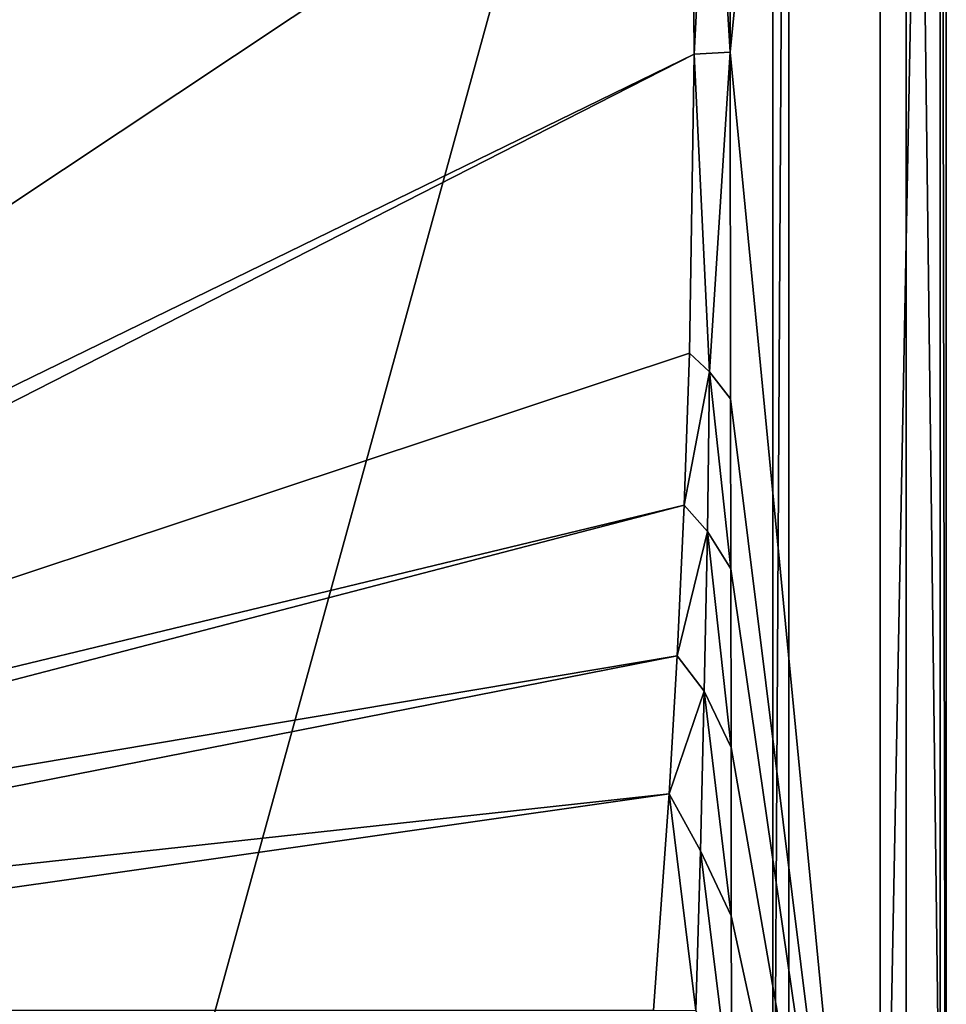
# Model space of a CAD drawing. Header units: metres. Extents: x -1004 to 0, y -808 to 0.
# Tile 61 of 96: x -231 to 0, y -634 to -389. Entities that reach past the tile are written whole.
import ezdxf

# ---------------------------------------------------------------- set-up
doc = ezdxf.new("R2010")
doc.units = ezdxf.units.M

msp = doc.modelspace()

# ---------------------------------------------------------------- linework, layer by layer
at = {"layer": 'top01'}
for points in [[(-39.21645, -750.206116, 164.559738), (-43.21645, -750.206116, 164.559738), (-39.21645, -57.206142, 164.559738)], [(-43.21645, -750.206116, 164.559738), (-43.21645, -57.206142, 164.559738), (-39.21645, -57.206142, 164.559738)], [(-39.21645, -750.206116, 2061.559814), (-39.21645, -57.206142, 2061.559814), (-43.21645, -750.206116, 2061.559814)], [(-39.21645, -57.206142, 2061.559814), (-43.21645, -57.206142, 2061.559814), (-43.21645, -750.206116, 2061.559814)], [(-43.21645, -57.206142, 2061.559814), (-43.21645, -57.206142, 164.559738), (-43.21645, -750.206116, 2061.559814)], [(-43.21645, -57.206142, 164.559738), (-43.21645, -750.206116, 164.559738), (-43.21645, -750.206116, 2061.559814)], [(-39.21645, -750.206116, 2061.559814), (-39.21645, -750.206116, 164.559738), (-39.21645, -57.206142, 2061.559814)], [(-39.21645, -750.206116, 164.559738), (-39.21645, -57.206142, 164.559738), (-39.21645, -57.206142, 2061.559814)]]:
    msp.add_3dface(points, dxfattribs=at)
at = {"layer": 'top0123413'}
for points in [[(-0.000011, -804.032166), (-10, -10), (0, 0)], [(0, 0), (-1.527202, -1.527202, 175), (-0.000011, -804.032166)], [(-16.461397, -20.921553, 175), (-16.461384, -783.110596, 175), (-1.527202, -1.527202, 175)], [(-1.527202, -1.527202, 175), (-16.461384, -783.110596, 175), (-1.527213, -802.504944, 175)], [(-1.527202, -1.527202, 175), (-1.527213, -802.504944, 175), (-0.000011, -804.032166)], [(-10, -10, 90), (-502.018646, -625.846375, 90), (-994.037292, -10, 90)], [(-494.003571, -626.560364, 90), (-502.018646, -625.846375, 90), (-10, -10, 90)], [(-485.779327, -628.854126, 90), (-494.003571, -626.560364, 90), (-10, -10, 90)], [(-477.800262, -632.855408, 90), (-485.779327, -628.854126, 90), (-10, -10, 90)], [(-10, -10, 90), (-470.61264, -638.481506, 90), (-477.800262, -632.855408, 90)], [(-217.024689, -763.271118, 90), (-470.61264, -638.481506, 90), (-10, -10, 90)], [(-10.00001, -794.032166, 90), (-217.024689, -763.271118, 90), (-10, -10, 90)], [(-10.00001, -794.032166), (-10, -10), (-0.000011, -804.032166)], [(-10, -10, 90), (-10, -10), (-10.00001, -794.032166, 90)], [(-10, -10), (-10.00001, -794.032166), (-10.00001, -794.032166, 90)], [(-53.739807, -314.006897, 163.059708), (-53.781029, -397.188965, 163.059708), (-16.461397, -20.921553, 163.059708)], [(-16.461397, -20.921553, 163.059708), (-53.781029, -397.188965, 163.059708), (-16.461384, -783.110596, 163.059708)], [(-16.461397, -20.921553, 175), (-16.461397, -20.921553, 163.059708), (-16.461384, -783.110596, 175)], [(-16.461397, -20.921553, 163.059708), (-16.461384, -783.110596, 163.059708), (-16.461384, -783.110596, 175)], [(-406.245697, -78.120522, 118.659462), (-490.16217, -606.131226, 109.443001), (-63.32338, -322.340668, 114.396584)], [(-53.781029, -397.188965, 163.059708), (-53.739807, -314.006897, 163.059708), (-58.632656, -317.683228, 138.226898)], [(-63.32338, -322.340668, 114.396584), (-62.767208, -397.710876, 113.080994), (-58.632656, -317.683228, 138.226898)], [(-58.632656, -317.683228, 138.226898), (-62.767208, -397.710876, 113.080994), (-53.781029, -397.188965, 163.059708)], [(-490.16217, -606.131226, 109.443001), (-62.767208, -397.710876, 113.080994), (-63.32338, -322.340668, 114.396584)], [(-62.767208, -397.710876, 113.080994), (-58.923779, -476.788818, 137.038635), (-53.781029, -397.188965, 163.059708)], [(-53.781029, -397.188965, 163.059708), (-58.923779, -476.788818, 137.038635), (-53.731449, -483.550323, 163.059708)], [(-53.781029, -397.188965, 163.059708), (-53.731449, -483.550323, 163.059708), (-16.461384, -783.110596, 163.059708)], [(-490.16217, -606.131226, 109.443001), (-478.035339, -609.617432, 109.382149), (-62.767208, -397.710876, 113.080994)], [(-478.035339, -609.617432, 109.382149), (-63.974846, -472.164825, 111.781395), (-62.767208, -397.710876, 113.080994)], [(-62.767208, -397.710876, 113.080994), (-63.974846, -472.164825, 111.781395), (-58.923779, -476.788818, 137.038635)], [(-65.261871, -510.021729, 111.120598), (-63.974846, -472.164825, 111.781395), (-478.035339, -609.617432, 109.382149)], [(-63.974846, -472.164825, 111.781395), (-65.261871, -510.021729, 111.120598), (-58.923779, -476.788818, 137.038635)], [(-58.923779, -476.788818, 137.038635), (-65.261871, -510.021729, 111.120598), (-59.499969, -516.559814, 136.81662)], [(-53.678703, -525.868591, 163.059708), (-58.923779, -476.788818, 137.038635), (-59.499969, -516.559814, 136.81662)], [(-58.923779, -476.788818, 137.038635), (-53.678703, -525.868591, 163.059708), (-53.731449, -483.550323, 163.059708)], [(-16.461384, -783.110596, 163.059708), (-53.731449, -483.550323, 163.059708), (-53.678703, -525.868591, 163.059708)], [(-467.644836, -614.846802, 109.290871), (-65.261871, -510.021729, 111.120598), (-478.035339, -609.617432, 109.382149)], [(-66.989601, -547.53363, 110.465828), (-65.261871, -510.021729, 111.120598), (-467.644836, -614.846802, 109.290871)], [(-65.261871, -510.021729, 111.120598), (-66.989601, -547.53363, 110.465828), (-59.499969, -516.559814, 136.81662)], [(-59.499969, -516.559814, 136.81662), (-66.989601, -547.53363, 110.465828), (-60.269089, -556.325378, 136.619232)], [(-53.606434, -570.398621, 163.059708), (-59.499969, -516.559814, 136.81662), (-60.269089, -556.325378, 136.619232)], [(-53.606434, -570.398621, 163.059708), (-53.678703, -525.868591, 163.059708), (-59.499969, -516.559814, 136.81662)], [(-53.678703, -525.868591, 163.059708), (-53.606434, -570.398621, 163.059708), (-16.461384, -783.110596, 163.059708)], [(-455.945892, -624.124634, 109.128922), (-66.989601, -547.53363, 110.465828), (-467.644836, -614.846802, 109.290871)], [(-68.972, -581.893311, 109.866074), (-66.989601, -547.53363, 110.465828), (-455.945892, -624.124634, 109.128922)], [(-66.989601, -547.53363, 110.465828), (-68.972, -581.893311, 109.866074), (-60.269089, -556.325378, 136.619232)], [(-60.269089, -556.325378, 136.619232), (-68.972, -581.893311, 109.866074), (-61.229595, -596.083923, 136.442902)], [(-53.525013, -612.276978, 163.059708), (-60.269089, -556.325378, 136.619232), (-61.229595, -596.083923, 136.442902)], [(-53.525013, -612.276978, 163.059708), (-53.606434, -570.398621, 163.059708), (-60.269089, -556.325378, 136.619232)], [(-53.606434, -570.398621, 163.059708), (-53.525013, -612.276978, 163.059708), (-16.461384, -783.110596, 163.059708)], [(-446.666656, -635.821777, 108.924751), (-68.972, -581.893311, 109.866074), (-455.945892, -624.124634, 109.128922)], [(-446.666656, -635.821777, 108.924751), (-72.863602, -635.790283, 108.925301), (-68.972, -581.893311, 109.866074)], [(-68.972, -581.893311, 109.866074), (-72.863602, -635.790283, 108.925301), (-62.382523, -635.832275, 136.283493)], [(-68.972, -581.893311, 109.866074), (-62.382523, -635.832275, 136.283493), (-61.229595, -596.083923, 136.442902)], [(-61.229595, -596.083923, 136.442902), (-62.382523, -635.832275, 136.283493), (-53.420635, -659.362183, 163.059708)], [(-53.420635, -659.362183, 163.059708), (-53.525013, -612.276978, 163.059708), (-61.229595, -596.083923, 136.442902)], [(-16.461384, -783.110596, 163.059708), (-53.525013, -612.276978, 163.059708), (-53.420635, -659.362183, 163.059708)]]:
    msp.add_3dface(points, dxfattribs=at)

doc.saveas('drawing.dxf')
